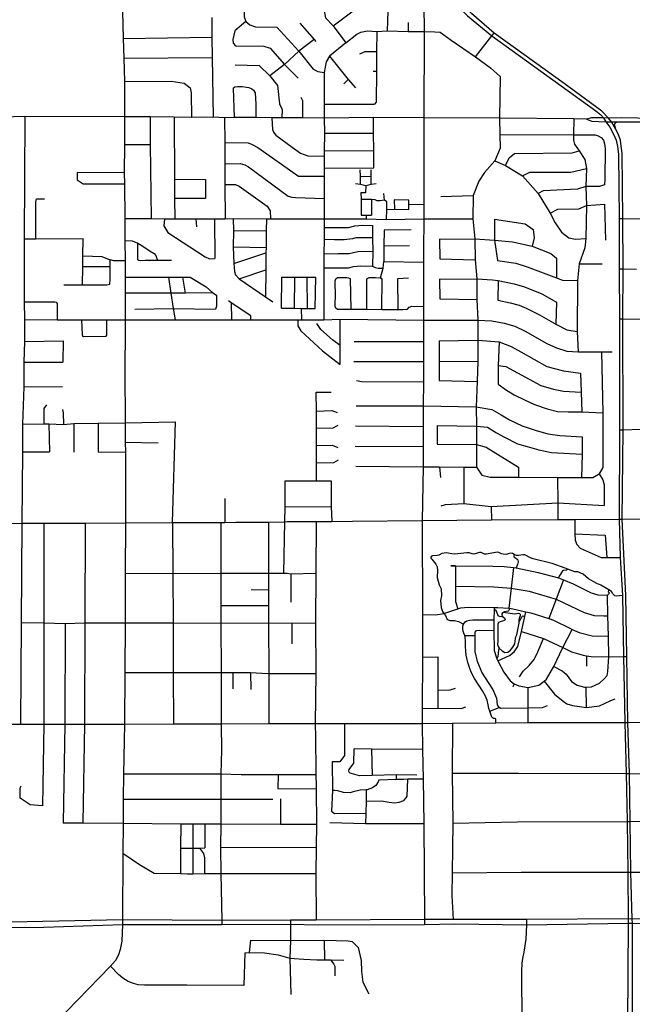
# Model space of a CAD drawing. Header units: millimetres. Extents: x 35 to 72953, y -43 to 70184.
# Tile 57 of 204: x 34711 to 37177, y 20697 to 24657. Entities that reach past the tile are written whole.
import ezdxf

# ---------------------------------------------------------------- set-up
doc = ezdxf.new("R2010")
doc.units = ezdxf.units.MM
doc.layers.add('roads_2', color=2, linetype='Continuous')
doc.layers.add('roads_3', color=3, linetype='Continuous')

msp = doc.modelspace()

# ---------------------------------------------------------------- linework, layer by layer
at = {"layer": 'roads_2'}
for points in [[(35122.86, 25873.32), (35121.51, 25579.92), (35123.62, 25204.13), (35127.39, 25067.04), (35124.99, 24990.53), (35125.66, 24934.11), (35123.54, 24744.22), (35127.79, 24581.41), (35129.66, 24501.68), (35132.69, 24408.62), (35133.18, 24266.32)], [(35133.18, 24266.32), (35132.16, 24154.74), (35132, 24040.28), (35132.74, 23996.16), (35133.53, 23856.72), (35134.33, 23768.74), (35135.07, 23687.68), (35135.67, 23621.76), (35135.02, 23556.56), (35135.15, 23506.02), (35134.9, 23450.08), (35135, 23410.73), (35134.46, 23245.6), (35135.93, 23036.15), (35135.82, 22957.36), (35136.19, 22918.02), (35136.89, 22633.62), (35136.02, 22430.44), (35135.17, 22230.92), (35134.31, 22031.18), (35132.94, 21824.3)], [(34605.59, 22630), (34719.93, 22632.51), (34807.52, 22631.53), (34974.65, 22631.56), (35136.89, 22633.62), (35326.36, 22635.21), (35519.92, 22634.8), (35536.87, 22635.32), (35580.8, 22636.67), (35712.2, 22636.15), (35778.42, 22638.04), (35787.94, 22638.1), (35904.07, 22639.21), (35966.86, 22639.34), (36050.75, 22639.92), (36330.43, 22642.15), (36610.6, 22645.46), (36876.94, 22646.32), (36944.96, 22646.92), (37123.63, 22648.52), (37136.56, 22648.38), (37714.68, 22655.02)], [(34019.78, 21821.62), (34165.58, 21820.28), (34266.68, 21822.21), (34331.65, 21822.82), (34407.99, 21822.55), (34623.58, 21823.06), (34702.29, 21823.26), (34714.09, 21823.28), (34808.45, 21823.52), (34892.2, 21823.72), (34971.56, 21823.91), (35132.94, 21824.3)], [(35132.94, 21824.3), (35128.9, 21623.83), (35127.57, 21521.53), (35127.98, 21425.07), (35125.91, 21304.65), (35124.77, 21036.44), (35124.06, 21018.51), (35121.45, 20950.73), (35115.8, 20917.84), (35108.05, 20896.64), (35096.42, 20873.16), (35076.72, 20850.45), (34854.76, 20622.41)], [(35132.94, 21824.3), (35330.04, 21824.79), (35480.84, 21825.17), (35522.34, 21825.26), (35713.89, 21825.75), (35900.17, 21826.21), (36017.72, 21826.36), (36331.31, 21826.77)], [(36331.31, 21826.77), (36452.85, 21827.9), (36627.07, 21829.63), (36758.08, 21829.86), (37146.24, 21830.55), (37158.85, 21830.8), (37774.12, 21831.13), (37803.72, 21828.68), (37836.03, 21820.27), (37893.06, 21799.59), (37924.29, 21791.48), (37962.94, 21789.34)]]:
    msp.add_lwpolyline(points, dxfattribs=at)
at = {"layer": 'roads_3'}
for points in [[(35116.22, 26302.39), (35129.17, 26287.1), (35141.31, 26272.6), (35164.78, 26245.23), (35179.59, 26227.72), (35475.65, 25877.56), (35771.15, 25531.23), (35993.52, 25268.49), (36171.13, 25062.18), (36328.06, 24881.61), (36344.36, 24858.28), (36367.37, 24831.56), (36445.62, 24740.76), (36513.63, 24672.33), (36611.31, 24591.44), (37030.15, 24290.08), (37049.59, 24273.98), (37061.18, 24261.52)], [(37081.65, 24261), (37053.62, 24288.47), (36903.04, 24400.34), (36620.49, 24603.13), (36529, 24682.01), (36468.28, 24739.15), (36344.39, 24879.21), (36328.19, 24897.73), (36294.34, 24938.49), (36192.16, 25061.53), (36003.51, 25276.88), (35912.83, 25383.13), (35777.1, 25536.86), (35494.26, 25877.51), (35333.16, 26064.93), (35141.93, 26296.76)], [(35930.97, 25067.71), (35932.42, 24991.86), (35933.27, 24911.93), (35933.79, 24833.67), (35935.4, 24699.32), (35941.73, 24664.89), (35972.76, 24632.39), (36023.42, 24564.26)], [(35972.76, 24632.39), (36079.53, 24712.13), (36119.08, 24730.82), (36146.83, 24759.22), (36199.72, 24803.39)], [(35614.81, 24747.44), (35614.04, 24668.11), (35621.49, 24649.19)], [(36253.61, 24740.3), (36192.79, 24690.84), (36189.9, 24612.32)], [(36337.77, 24717.94), (36338.64, 24609.21), (36337.1, 24262.57), (36337.28, 24253.73), (36337.27, 23941.66), (36337.35, 23912.81), (36337.1, 23855.69), (36337.04, 23829.37), (36336.89, 23757.32), (36336.73, 23681.96), (36336.45, 23503.91), (36336.26, 23448.36), (36336.08, 23362.05), (36335.93, 23281.97), (36336.09, 23200.4), (36335.56, 23103.55), (36335.37, 23021.44), (36335.22, 22940.84), (36335.05, 22858.73), (36330.43, 22642.15), (36331.75, 22265), (36331.87, 22233.15), (36331.67, 22093.52), (36331.39, 21887.02), (36331.31, 21826.77)], [(35484.32, 24665.99), (35484.78, 24586.85), (35486.26, 24504.8), (35489.54, 24264.41)], [(35621.49, 24649.19), (35577.25, 24612.12), (35569.02, 24577.38), (35569.83, 24562.74), (35579.4, 24551.97), (35693.25, 24551.01), (35718.59, 24542.17), (35776.84, 24476.86), (35831.95, 24421.21)], [(35621.49, 24649.19), (35637.47, 24635.9), (35659.48, 24627.86), (35745.76, 24626.15), (35834.58, 24530.1), (35891.71, 24457.88), (35910.54, 24448.99), (35936.59, 24444.57)], [(35838.57, 24642.85), (35895.78, 24577.31), (35902.78, 24569.29)], [(36274.4, 24645.48), (36274.92, 24609.74)], [(36023.42, 24564.26), (36067.71, 24599.01), (36084.4, 24606.88), (36110.7, 24611.67), (36148.22, 24609.38), (36189.9, 24612.32), (36274.92, 24609.74), (36338.64, 24609.21)], [(36148.22, 24609.38), (36147.3, 24528.84), (36146.85, 24448.64), (36146.16, 24325.06), (36138.76, 24316.62)], [(36338.64, 24609.21), (36382.34, 24608.43), (36403.38, 24606.83), (36447.1, 24574.64), (36545.06, 24507.05), (36606.58, 24463.59), (36644.64, 24428.98), (36642.53, 24260.68), (36644.17, 24194.46), (36645.11, 24139.95), (36623.64, 24089.45), (36581.54, 24042.81), (36558.95, 24007.66), (36535.71, 23949.11), (36534.65, 23855.53), (36542.33, 23774.85), (36544.85, 23690.63), (36550.51, 23615.12), (36551.27, 23531.7), (36554.7, 23448.09), (36554.74, 23367.9), (36554.89, 23283.88), (36552.05, 23201.37), (36548.92, 23099.34), (36549.92, 23022.46), (36549.41, 22947.89), (36550.16, 22856.66)], [(36545.06, 24507.05), (36611.31, 24591.44), (36620.49, 24603.13)], [(35127.79, 24581.41), (35484.78, 24586.85)], [(35895.78, 24577.31), (35834.58, 24530.1), (35776.84, 24476.86), (35717.79, 24431.13)], [(36023.42, 24564.26), (35957.44, 24509.81), (35944.25, 24486.81), (35936.59, 24444.57), (35936.73, 24317.42), (35937.14, 24261.11), (35937.43, 24200.25), (35936.76, 24130.01), (35936.59, 24107.97), (35937.06, 24085.95), (35936.72, 24059.24), (35936.93, 24049.15), (35936.86, 24027), (35936.56, 23938.27), (35936.3, 23856.02), (35936.19, 23821.08), (35936.56, 23772.72), (35935.8, 23714.29), (35935.76, 23658.4), (35934.94, 23450.19)], [(36079.9, 24519.96), (36101.8, 24528.88), (36147.3, 24528.84)], [(35129.66, 24501.68), (35486.26, 24504.8)], [(35578.68, 24475.46), (35675.13, 24472.68), (35717.79, 24431.13), (35748.86, 24391.93), (35756.94, 24318.94), (35767.26, 24296.15), (35766.44, 24261.58)], [(35957.44, 24509.81), (36032.79, 24416.16), (36061.95, 24383.32)], [(36146.85, 24448.64), (36133.64, 24448.64)], [(35132.69, 24408.62), (35320.04, 24409.01), (35372.85, 24401.63), (35397.23, 24383.27), (35401.24, 24363.09), (35402.16, 24263.51)], [(36032.79, 24416.16), (36015.06, 24398.81)], [(35570.8, 24381.22), (35576.63, 24386.44), (35587.23, 24388.71), (35606.93, 24388.47), (35624.34, 24385.21), (35633.69, 24383.71), (35645.81, 24379.21), (35651.37, 24373.42), (35658.44, 24363.11), (35660.98, 24316.64), (35661.77, 24263.2)], [(35570.8, 24381.22), (35573.62, 24264.02)], [(35849.99, 24261.68), (35850.11, 24330.97), (35844.11, 24343.39)], [(35936.73, 24317.42), (36138.76, 24316.62)], [(35133.18, 24266.32), (34731.94, 24267.52), (34593.22, 24263.95), (34512.48, 24265.33), (34432.22, 24260.14), (34416.54, 24260.84), (34340.01, 24259.81), (34002.88, 24258.15)], [(34731.94, 24267.52), (34728.26, 23775.66), (34729.36, 23522.3), (34729.68, 23450.63), (34729.83, 23363.28), (34728.17, 23279.09), (34727.03, 23180.92), (34722.79, 23030.41), (34721.99, 22919.37), (34719.93, 22632.51), (34717.05, 22232.16), (34714.09, 21823.28)], [(36992.2, 24256.56), (36941.65, 24257.72), (36642.53, 24260.68), (36337.1, 24262.57), (36135.37, 24263.06), (35937.14, 24261.11), (35849.99, 24261.68), (35766.44, 24261.58), (35725.95, 24262.13), (35661.77, 24263.2), (35573.62, 24264.02), (35535.31, 24262.05), (35489.54, 24264.41), (35402.16, 24263.51), (35332.99, 24265.39), (35236.55, 24265.71), (35133.18, 24266.32)], [(35236.55, 24265.71), (35235.77, 24154.41), (35240.53, 23856.63)], [(35332.99, 24265.39), (35333.74, 24015.78), (35334.28, 23938.15), (35334.84, 23856.54)], [(35535.31, 24262.05), (35536.47, 24162.7), (35536.9, 24076.84), (35537.3, 23994.34), (35537.99, 23856.36)], [(35725.95, 24262.13), (35728.76, 24215.09), (35731.95, 24204.68), (35741.37, 24192.59), (35807.72, 24143.66), (35841.56, 24120.3), (35870.14, 24108.74), (35936.59, 24107.97)], [(36136.13, 24060.66), (36136.98, 24130.09), (36135.48, 24200.77), (36135.59, 24254.64), (36135.37, 24263.06)], [(36941.65, 24257.72), (36939.62, 24193.63), (36939.92, 24171.92), (36944.72, 24156.42), (36963.32, 24130.07), (36986.1, 24094.13), (36991.84, 24058.36), (36989.91, 23985.36), (36991.93, 23909.05), (36989.12, 23776.81), (36986.31, 23739.35), (36963.29, 23674.5), (36955.69, 23607.79), (36955.3, 23403.02), (36958.43, 23321.71)], [(37061.18, 24261.52), (37013.07, 24262.59), (36992.2, 24256.56)], [(36992.2, 24256.56), (37014.36, 24249.29), (37070.72, 24246.33), (37092.63, 24246.27), (37119.03, 24246.18), (37265.21, 24245.72), (37278.24, 24245.68), (37469.28, 24245.08), (37545.61, 24244.84), (37726.74, 24244.28), (37948.16, 24243.6), (37976.86, 24243.51), (38151.95, 24242.26), (38357.57, 24241.66), (38623.76, 24241.2), (38761.03, 24239.78), (38776.03, 24239.69)], [(38760.8, 24255.91), (38356.99, 24257.13), (38151.77, 24257.7), (37948.46, 24258.25), (37545.64, 24259.37), (37477.2, 24259.57), (37277.96, 24260.13), (37273.29, 24260.11), (37264.48, 24260.07), (37133.62, 24261.63), (37081.65, 24261), (37061.18, 24261.52)], [(37061.18, 24261.52), (37070.72, 24246.33), (37086.85, 24224.15), (37101.02, 24196.83), (37111.64, 24171.81), (37117.51, 24147.12), (37121.58, 24115.93), (37123.93, 23857.63), (37124.38, 23654.66), (37124.84, 23453.3), (37125.85, 23006.27), (37123.63, 22648.52), (37127.91, 22493.71), (37137, 22340.95), (37141.45, 22095.2), (37146.24, 21830.55), (37152.38, 21625.19), (37156.52, 21432.09), (37159.09, 21228.54), (37160.38, 21040.75)], [(37175.9, 21039.89), (37171.22, 21228.53), (37168.65, 21432.12), (37165.29, 21625.15), (37158.85, 21830.8), (37154.37, 22095.26), (37150.2, 22340.96), (37136.56, 22648.38), (37140.18, 23006.28), (37138.3, 23453.32), (37139.95, 23654.65), (37138.86, 23857.64), (37135.37, 24119.95), (37132.32, 24148.62), (37128.69, 24172.33), (37119.34, 24197.3), (37110.32, 24215.23), (37092.63, 24246.27), (37081.65, 24261)], [(37110.32, 24215.23), (37106.26, 24230.01), (37105.76, 24234.42), (37106.39, 24238.33), (37110.05, 24243.23), (37119.03, 24246.18)], [(35937.43, 24200.25), (36135.48, 24200.77)], [(36644.17, 24194.46), (36939.62, 24193.63), (37026.92, 24193.67), (37039.76, 24190.04)], [(35536.47, 24162.7), (35629.9, 24161.33), (35646.67, 24154.45), (35669.36, 24143.13), (35832.59, 24028.13), (35936.86, 24027)], [(37039.76, 24190.04), (37050.88, 24183.56), (37061.16, 24172.28), (37065.35, 24157.73), (37067.95, 24139.44), (37066.74, 24013.85), (37064.32, 23992.1), (37044.9, 23986.45), (36989.91, 23985.36), (36956.83, 23974.97), (36817.69, 23968.15), (36797.91, 23957.16)], [(35132.16, 24154.74), (35235.77, 24154.41)], [(35936.76, 24130.01), (36136.98, 24130.09)], [(36666.39, 24070.4), (36680.79, 24101.46), (36702.58, 24118.23), (36934.49, 24121.64), (36963.32, 24130.07)], [(35536.9, 24076.84), (35598.38, 24077.96), (35616.94, 24073.64), (35631.72, 24064.58), (35791.45, 23947.53), (35806.23, 23942.85), (35821.6, 23941.64), (35936.56, 23938.27)], [(36623.64, 24089.45), (36666.39, 24070.4), (36734.76, 24028.76), (36797.91, 23957.16), (36846.67, 23878.36), (36866.32, 23839.71), (36891.89, 23802.07), (36921.49, 23779.48), (36947.55, 23773.87), (36989.12, 23776.81)], [(35132, 24040.28), (34941.84, 24042.44), (34942.33, 24012.42), (34966.41, 23996.67), (35132.74, 23996.16)], [(35936.72, 24059.24), (36136.13, 24060.66)], [(36082.5, 23995.35), (36082.19, 24027.02), (36081.94, 24053.65)], [(36126.1, 23994.94), (36125.39, 24025.96), (36125.94, 24053.17)], [(36734.76, 24028.76), (36763.72, 24043.83), (36928.82, 24043.92), (36991.84, 24058.36)], [(35333.74, 24015.78), (35458.6, 24013.92), (35459.09, 23938.36), (35334.28, 23938.15)], [(36062.67, 23997.49), (36082.5, 23995.35), (36104.82, 23990.39), (36126.1, 23994.94), (36145.44, 23998.06)], [(36082.19, 24027.02), (36125.39, 24025.96)], [(35537.3, 23994.34), (35579.9, 23993.84), (35594.47, 23987.2), (35641.93, 23954.05), (35707.41, 23906.86), (35718.85, 23887.84), (35720.99, 23856.2)], [(36104.82, 23990.39), (36103.33, 23960.24), (36083.94, 23960.43), (36084.81, 23933.37), (36085.47, 23871.03), (36105.96, 23870.35), (36127.13, 23870.7)], [(36188.01, 23853.91), (36189.21, 23893.71), (36188.13, 23923.98), (36178.85, 23930.88), (36177.18, 23957.76)], [(34776.24, 23775.88), (34776.19, 23921.15), (34776.56, 23931.25), (34778.82, 23936.11), (34810.38, 23936.13)], [(36178.85, 23930.88), (36161.99, 23928.18), (36149.62, 23927.92), (36141.16, 23932.43), (36127.64, 23933.48), (36084.81, 23933.37)], [(36127.64, 23933.48), (36127.13, 23870.7)], [(36218.48, 23932.25), (36219.38, 23894.18)], [(36276.72, 23931.43), (36218.48, 23932.25)], [(36277.14, 23893.7), (36277.66, 23913.36), (36276.72, 23931.43)], [(36406.73, 23946.17), (36535.71, 23949.11)], [(36189.21, 23893.71), (36219.38, 23894.18), (36277.14, 23893.7)], [(36337.35, 23912.81), (36277.66, 23913.36)], [(36846.67, 23878.36), (36876.97, 23894.68), (36961.08, 23896.35), (36991.93, 23909.05), (37065.07, 23914.83)], [(37065.07, 23914.83), (37069.31, 23769.81)], [(35133.53, 23856.72), (35240.53, 23856.63), (35293.26, 23856.58), (35334.84, 23856.54), (35419.83, 23856.47), (35494.88, 23856.4), (35537.99, 23856.36), (35569.54, 23856.85), (35703.69, 23856.22), (35720.99, 23856.2), (35936.3, 23856.02), (36105.69, 23855.88), (36188.01, 23853.91), (36337.1, 23855.69), (36534.65, 23855.53)], [(35293.26, 23856.58), (35291.06, 23828.14), (35306.65, 23801.47), (35456.92, 23702.53), (35475.08, 23694.78), (35495.87, 23696.65)], [(35419.83, 23856.47), (35421.96, 23823.52)], [(35494.88, 23856.4), (35495.87, 23696.65)], [(35569.54, 23856.85), (35571.41, 23808.09), (35570.78, 23742.71), (35572.5, 23675.77), (35575.56, 23644.63), (35579.47, 23630.35), (35594.45, 23614.43), (35700.16, 23542.67), (35730.51, 23521.76)], [(35703.69, 23856.22), (35703.38, 23809.01), (35702.45, 23741.31), (35702.21, 23718.73), (35701.06, 23650.4), (35700.16, 23542.67)], [(36105.96, 23870.35), (36105.69, 23855.88)], [(36622.01, 23854.12), (36745.53, 23835.51), (36777.16, 23813.68), (36782.03, 23780.11), (36773.2, 23745.82)], [(36622.01, 23854.12), (36622.76, 23769.65), (36633.63, 23688.76)], [(37123.93, 23857.63), (37138.86, 23857.64), (37343.39, 23855.79), (37542.76, 23857.93)], [(35571.41, 23808.09), (35703.38, 23809.01)], [(35936.19, 23821.08), (36035.02, 23821.51), (36059.84, 23828.28), (36092.33, 23830.24), (36130.63, 23829.35)], [(36130.63, 23829.35), (36130.59, 23779.11), (36132.89, 23725.02), (36130.54, 23665.98)], [(36178.02, 23810.43), (36176.03, 23747.76), (36176.46, 23684.34)], [(36286.92, 23812.15), (36178.02, 23810.43)], [(34728.26, 23775.66), (34776.24, 23775.88), (34966.23, 23776.76)], [(34964.18, 23590.99), (34964.95, 23662.51), (34965.21, 23705.13), (34966.23, 23776.76)], [(35134.33, 23768.74), (35164.2, 23767.66), (35186.19, 23757.65), (35206.33, 23746.17), (35236.75, 23725.4), (35252.13, 23715.93), (35259.11, 23707.92), (35264.97, 23688.41)], [(36130.59, 23779.11), (36064.32, 23778.89), (36050.41, 23775.09), (36017.37, 23771.04), (35977.74, 23771.92), (35936.56, 23772.72)], [(36400.7, 23774.61), (36542.33, 23774.85), (36622.76, 23769.65), (36694.95, 23763.15), (36773.2, 23745.82), (36848.43, 23716.57), (36872.07, 23697.61), (36871.81, 23618.52)], [(36400.7, 23774.61), (36401.82, 23694.93)], [(35321.35, 23688.33), (35264.97, 23688.41), (35216.25, 23688.76), (35197.2, 23687.65), (35190.61, 23688.38), (35186.57, 23691.66), (35186.19, 23757.65)], [(35570.78, 23742.71), (35702.45, 23741.31)], [(36132.89, 23725.02), (36071.94, 23723.4), (36037.57, 23715.58), (35993.16, 23714.63), (35935.8, 23714.29)], [(36176.03, 23747.76), (36280.27, 23748.72)], [(34887.91, 23591.08), (34964.18, 23590.99), (35061.98, 23590.89), (35074.2, 23592.74), (35074.99, 23612.31), (35075.39, 23662.56), (35075.63, 23690.86)], [(35135.07, 23687.68), (35090.49, 23687.32), (35075.63, 23690.86), (35072.18, 23691.69), (35042.87, 23702.61), (34965.21, 23705.13)], [(35572.5, 23675.77), (35702.21, 23718.73)], [(36162.8, 23618.4), (36173.85, 23657.46), (36176.46, 23684.34)], [(36176.46, 23684.34), (36336.73, 23681.96)], [(36401.82, 23694.93), (36544.85, 23690.63)], [(36633.63, 23688.76), (36707.38, 23677.03), (36754.18, 23663.55), (36871.81, 23618.52), (36896.3, 23609.83), (36955.69, 23607.79)], [(35075.39, 23662.56), (34964.95, 23662.51)], [(35594.45, 23614.43), (35701.06, 23650.4)], [(35935.76, 23658.4), (36034.6, 23658.42), (36054.23, 23663.57), (36083.52, 23666.96), (36130.54, 23665.98), (36141.9, 23660.6), (36154.08, 23656.98), (36173.85, 23657.46)], [(36963.29, 23674.5), (37055.69, 23674.7)], [(37124.38, 23654.66), (37139.95, 23654.65), (37193.79, 23654.01)], [(35135.67, 23621.76), (35309.53, 23620.73), (35319.11, 23556.98), (35328.8, 23495.11), (35337.35, 23449.78)], [(35309.53, 23620.73), (35367.12, 23621), (35396.66, 23621.12), (35461.37, 23581.83), (35488.97, 23558.84), (35502.43, 23549.06), (35503.59, 23504.38), (35498.69, 23493.2)], [(35378.77, 23557.63), (35367.12, 23621)], [(35765.03, 23496.54), (35765.73, 23621.9)], [(35765.73, 23621.9), (35817.85, 23621.83), (35868.15, 23621.78), (35902.59, 23621.73)], [(35817.26, 23496.08), (35817.85, 23621.83)], [(35869.21, 23495.6), (35868.15, 23621.78)], [(35899.77, 23495.33), (35902.59, 23621.73)], [(35988.31, 23492.99), (35982.94, 23496.66), (35981.18, 23503.18), (35980.89, 23517.51), (35981.69, 23543.31), (35981.15, 23606.62), (35983.07, 23614.7)], [(35983.07, 23614.7), (35989.79, 23619.64), (36004.31, 23620.4), (36016.3, 23620.03), (36027.53, 23620.04), (36034.6, 23618.79), (36042.04, 23614.33)], [(36045.5, 23492.56), (36042.04, 23614.33)], [(36108.09, 23492.15), (36107.65, 23612.15), (36109.83, 23616.04)], [(36109.83, 23616.04), (36117.7, 23619.7), (36121.75, 23620.57), (36143.71, 23620.46), (36162.8, 23618.4), (36170.12, 23614.41)], [(36169.14, 23491.87), (36170.12, 23614.41)], [(36233.15, 23615.85), (36275.49, 23618.9)], [(36233.79, 23491.83), (36233.15, 23615.85)], [(36400.94, 23612.77), (36550.51, 23615.12), (36614.1, 23611.18), (36636.25, 23607.41), (36701.26, 23594.31), (36742.5, 23582.45), (36812.97, 23554.5), (36872.33, 23520.25), (36868.58, 23432.62)], [(36400.94, 23612.77), (36402.6, 23533.99)], [(36636.25, 23607.41), (36635.54, 23528.18)], [(34729.36, 23522.3), (34803.26, 23521.8), (34834.61, 23521.81), (34852.33, 23522.62), (34858.06, 23520.73), (34861.88, 23515.43), (34861.61, 23501.47), (34861.35, 23450.16)], [(35488.97, 23558.84), (35378.77, 23557.63), (35319.11, 23556.98), (35135.02, 23556.56)], [(35641.57, 23449.34), (35641.56, 23466.12), (35562.76, 23518.35), (35551.55, 23525.78)], [(36402.6, 23533.99), (36551.27, 23531.7)], [(36635.54, 23528.18), (36685.46, 23518.54), (36720.89, 23509.05), (36748.97, 23496.37), (36802.9, 23470.23), (36868.58, 23432.62), (36912.85, 23410.13), (36955.3, 23403.02)], [(35173.79, 23493.17), (35328.8, 23495.11), (35498.69, 23493.2)], [(35562.76, 23518.35), (35563.01, 23449.46)], [(35765.03, 23496.54), (35817.26, 23496.08), (35844.66, 23495.82), (35869.21, 23495.6), (35899.77, 23495.33)], [(35847.03, 23450.25), (35844.66, 23495.82)], [(35988.31, 23492.99), (36045.5, 23492.56), (36108.09, 23492.15), (36169.14, 23491.87), (36233.79, 23491.83), (36253.4, 23491.16), (36272.11, 23493.3), (36278.93, 23500.59), (36289.26, 23504.48), (36336.45, 23503.91)], [(34729.68, 23450.63), (34861.35, 23450.16), (34896.8, 23450.04), (34959.77, 23450.05), (35061.28, 23450.07), (35134.9, 23450.08)], [(34959.77, 23450.05), (34961.92, 23389.98), (34963.77, 23385.49), (34968.03, 23383.11), (35059.45, 23384.73), (35061.04, 23387.92), (35061.28, 23450.07)], [(35134.9, 23450.08), (35337.35, 23449.78), (35352.34, 23449.76), (35563.01, 23449.46), (35641.57, 23449.34), (35691.82, 23449.28), (35829.87, 23450.19), (35847.03, 23450.25), (35889.47, 23449.97), (35934.94, 23450.19), (36000.9, 23451.88), (36336.26, 23448.36), (36554.7, 23448.09), (36611.86, 23446.01), (36660.83, 23436.01), (36704.44, 23424.82), (36745.53, 23403.75), (36832.21, 23354.36), (36871.82, 23336.86), (36913.82, 23323.25), (36958.43, 23321.71), (37053.4, 23321.16), (37095.95, 23321.71)], [(35829.87, 23450.19), (35830.3, 23425.26), (35842.75, 23405.84), (35929.36, 23325.49), (36000.9, 23270.1)], [(36000.9, 23270.1), (36001.46, 23345.9), (36000.9, 23451.88)], [(37124.84, 23453.3), (37138.3, 23453.32), (37226.93, 23452.68), (37345.48, 23451.83), (37594.68, 23456.9), (37708.91, 23459.22), (37789.46, 23459.85), (37950.27, 23463.58)], [(37345.48, 23451.83), (37344.64, 23401.17), (37346.1, 23326.72), (37350.85, 23297.9), (37360.52, 23280.71), (37383.88, 23256.88), (37402.03, 23228.13), (37403.93, 23200.09), (37398.05, 23173.48), (37374.01, 23145.77), (37365.87, 23138.28), (37273.97, 23053.8), (37236.27, 23019.15), (37211.64, 23008.22), (37140.18, 23006.28), (37125.85, 23006.27)], [(36001.46, 23345.9), (35969.95, 23368.73), (35923, 23411.42), (35906.91, 23434.4)], [(34729.83, 23363.28), (34885.59, 23364.89)], [(34885.59, 23364.89), (34884.76, 23279.5)], [(36057.31, 23362.97), (36336.08, 23362.05)], [(36398.84, 23365.75), (36554.74, 23367.9), (36640.38, 23361.55), (36688.7, 23341.9), (36728.63, 23320.93), (36832.88, 23262.53), (36899.33, 23244.05), (36967.85, 23235.03)], [(36398.84, 23365.75), (36398.92, 23282.03), (36398.98, 23205.41)], [(36640.38, 23361.55), (36637.2, 23266.11), (36637.25, 23190.59)], [(36398.92, 23282.03), (36554.89, 23283.88)], [(37053.4, 23321.16), (37057.87, 23076.25), (37057.72, 22855.6), (37043.17, 22830.62), (37058.56, 22806.46), (37063.51, 22786.68), (37063.41, 22703.42)], [(34728.17, 23279.09), (34884.76, 23279.5)], [(36056.24, 23281.8), (36335.93, 23281.97)], [(36637.2, 23266.11), (36667.86, 23262.74), (36808.17, 23185.71), (36858.97, 23170.43), (36900.2, 23162.25), (36971.47, 23159.32)], [(36066.57, 23205.72), (36086.81, 23201.43), (36336.09, 23200.4)], [(36398.98, 23205.41), (36552.05, 23201.37)], [(36967.85, 23235.03), (36971.47, 23159.32), (36973.35, 23079.23)], [(34727.03, 23180.92), (34882.87, 23181.87)], [(36637.25, 23190.59), (36670.19, 23167.1), (36701.61, 23148.08), (36742.39, 23127.68), (36783.74, 23109.02), (36834.43, 23091.68), (36875.77, 23081.23), (36918.82, 23079.24), (36973.35, 23079.23), (37057.87, 23076.25)], [(35904.73, 23158.25), (35964.89, 23159.45)], [(35905.51, 22802.71), (35905.5, 22875), (35905.48, 22944.39), (35905.47, 23014.26), (35905.46, 23083.03), (35904.73, 23158.25)], [(34818.49, 23108.35), (34807.7, 23092.8), (34808.5, 23031.6)], [(34883.73, 23089.34), (34885.49, 23075.24), (34886.86, 23028.94)], [(36064.76, 23103.74), (36335.56, 23103.55), (36548.92, 23099.34), (36611.5, 23089.45), (36649, 23068.18), (36682.09, 23047.16), (36734.15, 23023.93), (36785.41, 23006.39), (36836.51, 22990.71), (36884.67, 22984.35), (36975.02, 22979.06)], [(35905.46, 23083.03), (35967.44, 23085.34), (35988.71, 23077.24)], [(34722.79, 23030.41), (34808.5, 23031.6), (34827.64, 23031.86), (34886.86, 23028.94), (34929.21, 23033.27), (35027.29, 23034.64), (35135.93, 23036.15), (35337.48, 23038.96)], [(34827.64, 23031.86), (34831.53, 22918.96)], [(34929.21, 23033.27), (34929.19, 22917.99)], [(35027.29, 23034.64), (35027.29, 22918.33)], [(35326.36, 22635.21), (35337.48, 23038.96)], [(35905.47, 23014.26), (35973.17, 23014.97), (35993.23, 23025.55)], [(36063.24, 23023.1), (36335.37, 23021.44)], [(36391.9, 23025.23), (36391.98, 22949.52)], [(36391.9, 23025.23), (36549.92, 23022.46), (36593.94, 23018.05), (36629.66, 22995.91), (36661.8, 22978.51), (36715.33, 22951.35), (36753.28, 22939.8), (36800.02, 22927.29), (36852.23, 22916.35), (36975.13, 22909.47)], [(36975.02, 22979.06), (36975.13, 22909.47), (36971.94, 22815.99)], [(35135.82, 22957.36), (35268.56, 22955.69)], [(35905.48, 22944.39), (35968.98, 22945.05), (35990.89, 22936.4)], [(36061.45, 22942.13), (36335.22, 22940.84)], [(36391.98, 22949.52), (36549.41, 22947.89), (36589.02, 22937.85), (36718.11, 22857.47), (36718.69, 22816.47)], [(34721.99, 22919.37), (34831.53, 22918.96)], [(35027.29, 22918.33), (35136.19, 22918.02)], [(35905.5, 22875), (35975.17, 22875.61), (35994.47, 22886.18)], [(36064.16, 22860.83), (36335.05, 22858.73), (36401.23, 22858.1), (36498.82, 22857.16), (36550.16, 22856.66), (36570.57, 22824.71), (36604.06, 22816.68), (36718.69, 22816.47), (36875.57, 22816.17), (36971.94, 22815.99), (37017.86, 22815.91), (37043.17, 22830.62)], [(36401.23, 22858.1), (36404.1, 22815.66)], [(36498.82, 22857.16), (36499.35, 22711.3)], [(36875.57, 22816.17), (36876.42, 22713.23), (36876.94, 22646.32)], [(35773.97, 22430.62), (35778.42, 22638.04), (35778.88, 22697.83), (35780.06, 22802.41)], [(35780.06, 22802.41), (35905.51, 22802.71), (35964.44, 22802.86)], [(35964.44, 22802.86), (35964.45, 22698.48), (35966.86, 22639.34)], [(35536.81, 22731.78), (35536.87, 22635.32)], [(35778.88, 22697.83), (35964.45, 22698.48)], [(36407.54, 22701.08), (36425.45, 22706.88), (36499.35, 22711.3), (36608.68, 22699.23), (36876.42, 22713.23), (37063.41, 22703.42)], [(36608.68, 22699.23), (36610.6, 22645.46)], [(34807.52, 22631.53), (34807.99, 22230.71), (34808.45, 21823.52), (34803.33, 21495.77)], [(34974.65, 22631.56), (34973.13, 22230.9), (34971.56, 21823.91), (34964.46, 21426.66)], [(35326.36, 22635.21), (35327.3, 22429.49), (35328.2, 22230.77), (35329.12, 22031.36), (35330.04, 21824.79)], [(35519.92, 22634.8), (35520.53, 22430.44), (35520.91, 22299.81), (35521.12, 22230.37), (35521.72, 22031.4), (35522.1, 21906.26), (35522.34, 21825.26), (35522.45, 21790.09), (35522.56, 21751.3), (35522.65, 21721.03), (35520.38, 21624.57), (35520.13, 21587.5), (35520.18, 21568.68), (35520.15, 21522.43), (35520.25, 21422.31), (35519.43, 21327.97), (35520.67, 21223.58), (35524.72, 21034.23), (35524.77, 21017.81)], [(35712.2, 22636.15), (35712.62, 22430.56), (35712.77, 22364.34), (35712.9, 22298.89), (35711.75, 22230.6), (35713.46, 22026.97), (35713.89, 21825.75)], [(35904.07, 22639.21), (35903.07, 22430.83), (35902.12, 22231.53), (35903.36, 22027.53), (35900.17, 21826.21), (35900.94, 21770.58), (35901.57, 21725.91), (35902.28, 21677.26), (35903.08, 21621.18), (35903.75, 21573.64), (35903.89, 21563.9), (35905.93, 21421.7), (35904.58, 21328.74), (35903.48, 21223.23), (35904.63, 21036.01)], [(36944.96, 22646.92), (36945.95, 22589.52), (36946.4, 22563.48), (36953.33, 22545.93), (36966.32, 22531.81), (37051.64, 22493.3), (37074.45, 22493.43), (37127.91, 22493.71)], [(36945.95, 22589.52), (37067.63, 22583.22)], [(37067.63, 22583.22), (37074.45, 22493.43)], [(37137, 22340.95), (37113.49, 22338.31), (37106.98, 22340.1), (37098.25, 22347.26), (37092.85, 22357.17), (37082.71, 22363.31), (37049.93, 22383.18), (37034.47, 22389.45), (37001.06, 22408.39), (36979.34, 22427.15), (36957.28, 22436.13), (36945.14, 22436.39), (36917.77, 22447.13), (36906.6, 22451.53), (36854.24, 22469.74), (36777.61, 22488.92), (36766.45, 22493.22), (36744.39, 22504.41), (36735.97, 22505.29), (36719.67, 22502.28), (36710.64, 22502.54), (36701.34, 22506.14), (36694.95, 22510.02), (36686.98, 22510.99), (36677.25, 22508.05), (36668.48, 22506.02), (36657.41, 22506.9), (36650.32, 22508.83), (36640.21, 22514.56), (36633.48, 22515.43), (36590.01, 22507.01), (36582.29, 22507.58), (36569.1, 22513.71), (36562.16, 22514.13), (36539.56, 22507.76), (36532.62, 22508.11), (36520.56, 22512.05), (36511, 22512.55), (36462.81, 22506.94), (36450.9, 22508.21), (36435.67, 22511.59), (36428.51, 22512.15), (36409.95, 22510.52), (36397.97, 22502.96), (36390.96, 22501.83), (36373.03, 22501.19), (36368.35, 22499), (36366.44, 22494.98), (36366.09, 22490.74), (36369.28, 22486.87), (36386.09, 22466.57), (36390.98, 22455.85), (36392.34, 22441.89), (36391.48, 22413.36), (36399.28, 22383.93), (36407.6, 22367.57), (36408.48, 22339.33), (36405.22, 22321.13), (36407.63, 22293.27), (36412.77, 22276.26), (36418.66, 22269.26), (36425.45, 22261.19), (36432.1, 22245.15), (36443.79, 22240.31), (36460.89, 22241.19), (36477.45, 22237.06), (36497.48, 22226.23)], [(36701.34, 22506.14), (36699.57, 22501.03), (36700.46, 22496.89), (36711.98, 22488.53), (36716.49, 22484.03), (36717.56, 22476.54), (36715.26, 22465.87), (36709.58, 22452.1)], [(36465.66, 22460.19), (36446.83, 22460.28), (36465.66, 22460.19), (36614.93, 22459.53), (36660.73, 22458.07), (36698.96, 22453.6), (36709.58, 22452.1), (36797.84, 22434), (36879.12, 22412.37), (36899.29, 22404.23), (36938.62, 22388.33), (37011.17, 22351.94), (37037.65, 22343.57), (37077.19, 22341.78)], [(36465.66, 22460.19), (36465.39, 22378.04), (36465.19, 22316.7), (36474.36, 22287.2)], [(36698.96, 22453.6), (36688.97, 22370.3), (36679.35, 22290.02)], [(35136.02, 22430.44), (35327.3, 22429.49), (35520.53, 22430.44), (35712.62, 22430.56), (35773.97, 22430.62), (35787.8, 22430.64), (35802.74, 22428.07), (35903.07, 22430.83)], [(35802.74, 22428.07), (35802.75, 22314.22)], [(36917.77, 22447.13), (36911.75, 22443.59), (36897.75, 22441.65), (36882.09, 22419.25), (36879.12, 22412.37)], [(36465.39, 22378.04), (36619.79, 22375.98), (36688.97, 22370.3), (36761.45, 22358.3), (36869.88, 22326.65), (36983.51, 22272.34), (37023.05, 22260.93), (37061.91, 22258.94), (37078.87, 22259.31)], [(36899.29, 22404.23), (36869.88, 22326.65), (36840.2, 22248.38)], [(35643.23, 22364.97), (35712.77, 22364.34)], [(37082.71, 22363.31), (37079.84, 22356.48), (37084.83, 22350.55), (37077.19, 22341.78)], [(37082.52, 22094.07), (37080.55, 22177.11), (37078.87, 22259.31), (37077.19, 22341.78)], [(35712.9, 22298.89), (35520.91, 22299.81)], [(36331.75, 22265), (36385, 22264.02), (36418.66, 22269.26), (36457.98, 22281.88), (36474.36, 22287.2), (36487.03, 22291.32), (36515.76, 22294.36), (36620.16, 22293.48), (36635.24, 22293.35), (36679.35, 22290.02), (36681.98, 22289.56), (36695.75, 22287.19), (36748.54, 22275.56), (36768.8, 22271.09), (36840.2, 22248.38), (36859.11, 22242.36), (36924.82, 22209.57), (36934.81, 22204.99), (36963.49, 22191.84), (37015.4, 22178.69), (37080.55, 22177.11)], [(36620.16, 22293.48), (36620.15, 22283.2), (36620.11, 22242.8), (36619.99, 22200.8), (36620.96, 22120.47), (36631.64, 22086.61), (36635.51, 22078.12), (36660.28, 22033.37), (36685.04, 21998.25), (36701.15, 21986.18), (36720.17, 21978.3), (36757.32, 21971.52)], [(36655.44, 22255.84), (36651.02, 22255.1), (36642.6, 22256.15), (36636.67, 22259.93), (36630.63, 22278.71), (36627.36, 22281.61), (36620.15, 22283.2)], [(36681.98, 22289.56), (36680.4, 22281.33), (36677.48, 22278.16), (36662.69, 22275.33), (36657.05, 22272.55), (36653.75, 22270.92), (36651.54, 22267.74), (36651.89, 22262.89), (36655.44, 22255.84), (36662.26, 22250.74), (36665.18, 22246.5), (36664.57, 22243.16), (36661.03, 22240.06), (36654.66, 22237.51), (36644.29, 22235.65), (36638.89, 22231.95), (36636.14, 22225.15), (36635.44, 22219.68), (36635.73, 22159.3), (36634.42, 22143.87), (36636.81, 22136.37), (36641.33, 22129.85), (36652.77, 22119.1), (36663.58, 22112.5), (36675.36, 22113.65), (36686.61, 22121.5), (36696.26, 22133.41), (36704.05, 22147.26), (36706.24, 22167.72), (36708.55, 22174.59), (36712.34, 22183.4), (36721.81, 22229.61), (36721.9, 22235.16), (36722.06, 22244.42), (36723.91, 22253.5), (36726.31, 22261.08), (36726.3, 22265.31), (36723.55, 22267.95), (36719.92, 22268.92), (36703.8, 22265.83), (36657.05, 22272.55)], [(36635.51, 22078.12), (36682.93, 22099.47), (36701.95, 22114.63), (36715.79, 22136.15), (36730.17, 22196.27), (36744.73, 22257.12), (36748.54, 22275.56)], [(36721.9, 22235.16), (36733.39, 22256.51), (36736.49, 22258.97), (36744.73, 22257.12)], [(34717.05, 22232.16), (34807.99, 22230.71), (34894.57, 22228.87), (34973.13, 22230.9), (35135.17, 22230.92), (35328.2, 22230.77), (35521.12, 22230.37), (35711.75, 22230.6), (35806.55, 22229.73), (35902.12, 22231.53)], [(34894.57, 22228.87), (34892.2, 21823.72), (34886.14, 21426.71)], [(35806.55, 22229.73), (35806.73, 22146.23)], [(36627.07, 21829.63), (36627.24, 21843.56), (36624.76, 21846.03), (36617.58, 21846.55), (36613.95, 21848.66), (36612, 21851.31), (36602.81, 21875.92), (36598.87, 21886.74), (36596.29, 21901.73), (36592.74, 21920.59), (36585.01, 21939.54), (36573.76, 21958.22), (36541.92, 22007.75), (36528.8, 22033.14), (36521.79, 22051.74), (36515.14, 22071.13), (36508.66, 22100.66), (36506.88, 22115.64), (36505.54, 22137.77), (36505.44, 22157.78), (36504.28, 22173.65), (36502.85, 22179.77), (36499.23, 22190.06), (36495.89, 22198.2), (36494.12, 22207.36), (36495.11, 22218.04), (36497.48, 22226.23), (36503.51, 22234.58), (36510.93, 22239.32), (36522, 22241.64), (36535.52, 22242.86), (36620.11, 22242.8)], [(36502.85, 22179.77), (36544.07, 22180.61)], [(36640.59, 21891.09), (36634.69, 21901.5), (36630.96, 21927.39), (36615.74, 21964.04), (36571.09, 22032.62), (36553.16, 22076), (36544.35, 22116.35), (36544.07, 22180.61), (36544.3, 22193.7), (36549.7, 22200.42)], [(36549.7, 22200.42), (36559.84, 22202.11), (36619.99, 22200.8)], [(36730.17, 22196.27), (36819.55, 22168.29), (36897.05, 22131.59), (36932.02, 22115.04), (36978.79, 22100.53), (36992.91, 22098.55), (37020.7, 22094.64), (37141.45, 22095.2), (37154.37, 22095.26)], [(36757.32, 21971.52), (36800.08, 21980.5), (36821.95, 21997.2), (36831.75, 22004.69), (36860.76, 22055.03), (36897.05, 22131.59), (36934.81, 22204.99)], [(36723.27, 22013.44), (36736.93, 22036.35), (36761.65, 22058.92), (36779.8, 22082.35), (36791.91, 22105.26), (36819.55, 22168.29)], [(36641.33, 22129.85), (36637.98, 22121.23), (36635.98, 22096.39), (36631.64, 22086.61)], [(36992.91, 22098.55), (36992.6, 22057.5)], [(36331.67, 22093.52), (36393.58, 22094.61), (36393.99, 21960.71), (36394.22, 21887.57)], [(36860.76, 22055.03), (36894.56, 22037.57), (36910.11, 22024.12), (36931.42, 21995.21), (36954.75, 21980.43), (36983.81, 21972.38), (36991.61, 21972.81), (37012.73, 21974), (37044.9, 21988.82), (37063, 22006.06), (37075.29, 22019.33), (37078.66, 22035.38), (37082.52, 22094.07)], [(35134.31, 22031.18), (35329.12, 22031.36), (35521.72, 22031.4), (35569.77, 22031.44), (35639.59, 22031.51), (35685.02, 22028.09), (35713.46, 22026.97), (35903.36, 22027.53)], [(35570.57, 21966.19), (35569.77, 22031.44)], [(35639.59, 22031.51), (35640.68, 21963.55)], [(36701.15, 21986.18), (36695.61, 21974.33)], [(36821.95, 21997.2), (36864.27, 21944.79), (36898.93, 21916.22), (36912.93, 21904.82), (36936.53, 21899), (36992.29, 21890.2), (37044.24, 21897.8), (37090.27, 21919.27), (37108.01, 21925.59)], [(36393.99, 21960.71), (36443.96, 21961.17), (36464.72, 21968.06)], [(36758.08, 21829.86), (36757.76, 21888.33), (36757.32, 21971.52)], [(36992.29, 21890.2), (36991.61, 21972.81)], [(36331.39, 21887.02), (36394.22, 21887.57), (36487.68, 21886.57), (36507.2, 21893.94)], [(36602.81, 21875.92), (36640.59, 21891.09)], [(36834.07, 21896.91), (36813.8, 21889.16), (36757.76, 21888.33), (36647.88, 21886.71), (36640.59, 21891.09)], [(36017.72, 21826.36), (36018.86, 21697.26), (35999.39, 21672.58), (35990.09, 21671.68), (35969.11, 21672.55)], [(36331.31, 21826.77), (36332.85, 21722.04), (36334.61, 21602.99), (36337.27, 21423.09), (36340.59, 21038.67)], [(36452.85, 21827.9), (36451.71, 21627.14), (36453.75, 21426.12), (36451.86, 21225.53), (36450.39, 21135.07), (36455.51, 21037.93)], [(36308.99, 21618.82), (36227.05, 21619.64), (36129.77, 21617.13), (36079.15, 21615.83), (36040.84, 21627.05), (36037.3, 21631.24), (36035.52, 21635.64), (36037.07, 21640.93), (36056.32, 21666.94), (36057.4, 21724.01)], [(36332.85, 21722.04), (36126.86, 21723.52), (36057.4, 21724.01)], [(36126.86, 21723.52), (36129.77, 21617.13)], [(35969.11, 21672.55), (35970.01, 21556.76), (35966.34, 21473.45), (35978.3, 21464.63), (36104.02, 21465.91)], [(35128.9, 21623.83), (35520.38, 21624.57), (35602.39, 21621.39), (35635.59, 21621.4), (35671.33, 21621.42), (35728.67, 21621.45), (35751.4, 21621.46), (35776.77, 21621.47), (35903.08, 21621.18)], [(35751.4, 21621.46), (35749.85, 21564.48)], [(36451.71, 21627.14), (36718.46, 21626.51), (37152.38, 21625.19), (37165.29, 21625.15), (37777.24, 21623.33), (37964.45, 21622.66)], [(36334.61, 21602.99), (36273.78, 21602.02), (36255.77, 21601.73), (36227.31, 21600.62), (36156.75, 21599.04), (36153.2, 21592.03), (36144.9, 21577.38), (36130.74, 21567.35), (36110.07, 21559.14), (36105.85, 21558.91), (36080.73, 21557.58), (36053.49, 21551.29), (36041.53, 21547.86), (36014.08, 21548.4), (35991.49, 21555.44), (35979.1, 21556.32), (35970.01, 21556.76)], [(36104.98, 21514.6), (36167.37, 21515.82), (36197.75, 21509.3), (36218.73, 21507.44), (36238.14, 21509.63), (36257.24, 21516.49), (36266.32, 21527.09), (36270.07, 21533.65), (36273.78, 21602.02)], [(36227.31, 21600.62), (36227.05, 21619.64)], [(34712.14, 21525.45), (34712.4, 21568.21), (34716.83, 21575.86)], [(35749.85, 21564.48), (35903.89, 21563.9)], [(36105.85, 21558.91), (36104.98, 21514.6), (36104.02, 21465.91), (36103.22, 21422.97)], [(34803.33, 21495.77), (34752.52, 21498.89), (34712.14, 21525.45)], [(35127.57, 21521.53), (35520.15, 21522.43), (35730.42, 21521.69)], [(35760.67, 21522.94), (35760.72, 21421.96)], [(34886.14, 21426.71), (34964.46, 21426.66), (35127.98, 21425.07)], [(35127.98, 21425.07), (35359.34, 21422.93), (35408.15, 21423.42), (35456.55, 21422.8), (35520.25, 21422.31), (35760.72, 21421.96), (35905.93, 21421.7)], [(35359.34, 21422.93), (35357.99, 21324.42), (35358.49, 21222.58)], [(35408.15, 21423.42), (35408.39, 21324.54), (35408.24, 21221.81)], [(35456.55, 21422.8), (35456.67, 21325.71)], [(36337.27, 21423.09), (36103.22, 21422.97), (35959.67, 21426.23)], [(36453.75, 21426.12), (36715.34, 21430.92), (37156.52, 21432.09), (37168.65, 21432.12), (37617.59, 21433.31), (37966.08, 21434.2)], [(35125.91, 21304.65), (35193.04, 21259.55), (35251.88, 21223.85), (35358.49, 21222.58), (35386.87, 21222.25), (35408.24, 21221.81), (35455.25, 21222.88), (35520.67, 21223.58), (35903.48, 21223.23)], [(35357.99, 21324.42), (35408.39, 21324.54)], [(35408.39, 21324.54), (35435.29, 21325.14), (35456.67, 21325.71)], [(35435.29, 21325.14), (35450.72, 21303.14), (35454.86, 21286.35), (35455.13, 21276.57), (35455.25, 21222.88)], [(35519.43, 21327.97), (35904.58, 21328.74)], [(36451.86, 21225.53), (36728.9, 21228.74), (37159.09, 21228.54), (37171.22, 21228.53), (37617.75, 21228.34), (37967.85, 21228.14)], [(36340.59, 21038.67), (35904.63, 21036.01), (35801.62, 21034.97), (35524.72, 21034.23), (35124.77, 21036.44), (34676.07, 21027.46), (34633.38, 21027.4), (34411.53, 21024.96), (34024.96, 21024.83)], [(35801.62, 21034.97), (35801.19, 21019.14), (35801.53, 20953.91), (35798.55, 20882.55), (35801.84, 20736.14)], [(37175.9, 21039.89), (37160.38, 21040.75), (36751.47, 21038.6), (36455.51, 21037.93), (36340.59, 21038.67)], [(36340.59, 21038.67), (36340.78, 21017.41)], [(36751.47, 21038.6), (36751.37, 21016.35), (36748.24, 20958.86), (36739.7, 20907.31), (36734.18, 20881.75), (36732.18, 20862.8), (36730.18, 20830.88), (36732.73, 20621.99), (36730.91, 20421.93), (36732.18, 20219.34)], [(37160.38, 21040.75), (37160.5, 21023.84)], [(37160.5, 21023.84), (37177.5, 21023.05), (37603.65, 21021.37), (37969.99, 21019.94), (38364.1, 21022.71), (38534.28, 21024.76), (38762.55, 21025.54), (39159.49, 21032.19), (39386.11, 21036), (39526.55, 21038.35)], [(38764.28, 21044.93), (38485.36, 21040.97), (38363.7, 21039.52), (37969.45, 21043.02), (37602.5, 21041.49), (37175.9, 21039.89)], [(37179.05, 19714.74), (37178.6, 19728.25), (37177.46, 19816.71), (37177.06, 20221.58), (37177.37, 20422.78), (37177.25, 20623.4), (37177.93, 20836.9), (37177.5, 21023.05), (37175.9, 21039.89)], [(34025.08, 21006.78), (34411.71, 21007.77), (34634.28, 21005.37), (34675.83, 21005.58), (34807.99, 21007.38), (35124.06, 21018.51), (35524.77, 21017.81), (35801.19, 21019.14), (35911.72, 21016.39), (36340.78, 21017.41)], [(36340.78, 21017.41), (36461.87, 21021.02), (36751.37, 21016.35), (37160.5, 21023.84)], [(37160.5, 21023.84), (37157.79, 20622.29), (37158.74, 20422.29), (37159.55, 20221.01), (37159.8, 20018.31), (37161.5, 19882.95), (37157.48, 19844.27), (37146.97, 19816.86)], [(35616.83, 20904.53), (35636.35, 20905.59), (35640.7, 20954.39), (35801.53, 20953.91), (35936.94, 20954.33), (36033.32, 20951.98), (36049.01, 20949.37), (36073.46, 20925.4), (36085.82, 20872.64), (36086.46, 20828.41), (36092.29, 20785.42), (36116.76, 20738.8)], [(35936.94, 20954.33), (35937.54, 20875.26)], [(35616.83, 20904.53), (35613.32, 20772.82), (35383.68, 20774.05), (35296.93, 20773.97), (35213.29, 20773.9), (35187.63, 20775.69), (35168.33, 20781.1), (35148, 20788.96), (35126.63, 20802.61), (35108.75, 20816.65), (35076.72, 20850.45)], [(35636.35, 20905.59), (35696.03, 20903.5), (35751.94, 20895.47), (35798.55, 20882.55), (35854.13, 20878.92), (35906.53, 20875.42), (35937.54, 20875.26), (35961.95, 20875.52), (36016.03, 20874.83)], [(35961.95, 20875.52), (35974.97, 20858.56), (35978.88, 20850.4), (35979.27, 20842.74), (35979.14, 20832.06), (35979.17, 20811.16)]]:
    msp.add_lwpolyline(points, dxfattribs=at)

doc.saveas('drawing.dxf')
